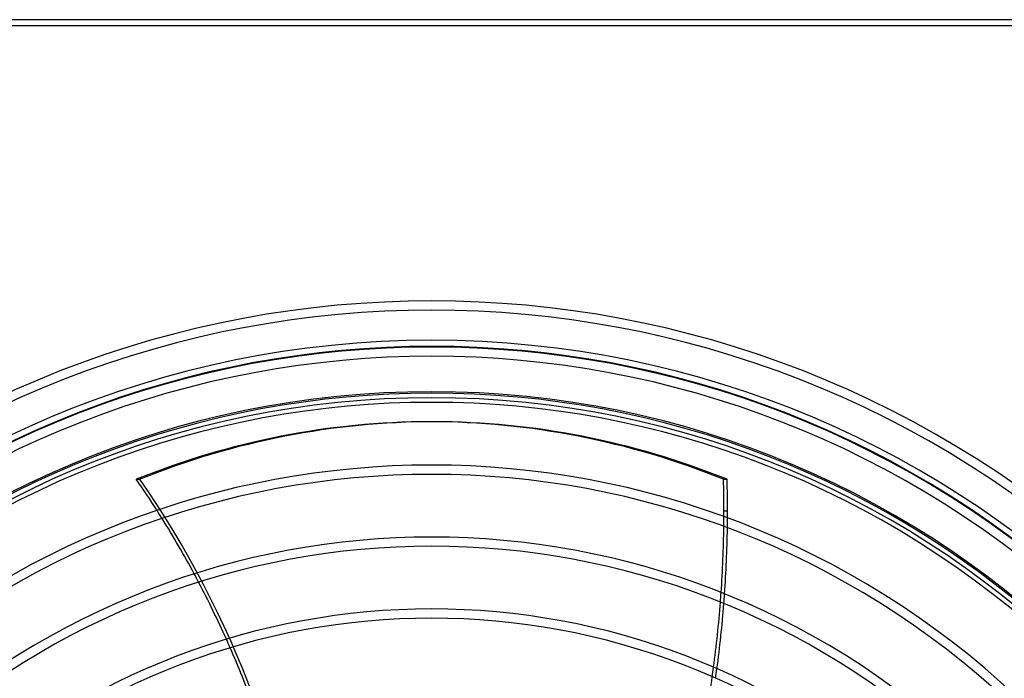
# Model space of a CAD drawing. Header units: millimetres. Extents: x -215 to 215, y -215 to 215.
# Tile 57 of 62: x -68 to 95, y 106 to 215. Entities that reach past the tile are written whole.
import ezdxf

# ---------------------------------------------------------------- set-up
doc = ezdxf.new("R2010")
doc.units = ezdxf.units.MM
doc.layers.add('MAIN-1', color=7, linetype='Continuous')
doc.layers.add('MAIN-2', color=7, linetype='Continuous')

msp = doc.modelspace()

# ---------------------------------------------------------------- linework, layer by layer
at = {"layer": 'MAIN-1'}
for p, q in [((195, 215), (-195, 215)), ((0.29, 148.53), (-0.29, 148.53)), ((48.28, 139.03), (48.87, 139.03)), ((48.94, 133.76), (48.35, 133.76))]:
    msp.add_line(p, q, dxfattribs=at)
for radius, start, end in [(168.51, 46.4725, 133.5275), (166.99, 46.57, 133.4301), (160.89, 46.5831, 133.4169), (161, 46.6283, 133.3717), (159.36, 46.6451, 133.3549), (153.26, 46.6624, 133.3376), (151.74, 46.7277, 133.2722), (141.37, 46.8545, 133.1454), (139.84, 46.8748, 133.1252), (129.47, 47.025, 132.975), (127.95, 47.0492, 132.9508), (117.58, 47.2299, 132.77), (116.05, 47.2593, 132.7407)]:
    msp.add_arc((0, 0), radius, start, end, dxfattribs=at)
for centre, major_axis, start_param, end_param in [((-0.29, -45.75), (0, -194.28), -3.141593, -2.827433), ((-0.29, -45.75), (0, -194.28), 2.827433, 3.141593), ((0.29, -45.75), (0, 194.28), -0.314159, 0), ((-146.16, 35.63), (0, -158.6), 2.238824, 2.280953), ((-79.96, 133.76), (0, -158.6), 1.570796, 1.604014), ((-79.37, 133.76), (0, 158.6), -1.570796, -1.537579), ((-79.96, 133.76), (0, -158.6), 1.565027, 1.570796), ((-79.37, 133.76), (0, 158.6), -1.577921, -1.570796), ((-146.16, 35.63), (0, -158.6), 2.15706, 2.228214), ((-79.96, 133.76), (0, -158.6), 1.485784, 1.554819), ((-79.37, 133.76), (0, 158.6), -1.657259, -1.588141), ((-146.16, 35.63), (0, -158.6), 2.077302, 2.146732), ((-79.96, 133.76), (0, -158.6), 1.407234, 1.475681), ((-79.37, 133.76), (0, 158.6), -1.735903, -1.667375), ((-146.16, 35.63), (0, -158.6), 1.999115, 2.067199), ((-79.96, 133.76), (0, -158.6), 1.329123, 1.3972)]:
    msp.add_ellipse(centre, major_axis=major_axis, ratio=0.809017, start_param=start_param, end_param=end_param, dxfattribs=at)
at = {"layer": 'MAIN-2'}
for p, q in [((194, 214), (-194, 214)), ((0, 153.5), (0, 153.5)), ((0, 152.5), (0, 152.5)), ((-48.87, 139.03), (-48.28, 139.03))]:
    msp.add_line(p, q, dxfattribs=at)
for radius, start, end in [(162, 0, 180), (153.5, 90, 180), (153.5, 0, 90), (152.5, 90, 180), (152.5, 0, 90)]:
    msp.add_arc((0, 0), radius, start, end, dxfattribs=at)
for centre, major_axis, start_param, end_param in [((0.29, -45.75), (0, 194.28), 0, 0.314159), ((-145.57, 35.63), (0, -158.6), 1.73342, 2.280953), ((-146.16, 35.63), (0, -158.6), 2.228214, 2.238824), ((-79.96, 133.76), (0, -158.6), 1.554819, 1.565027), ((-79.37, 133.76), (0, 158.6), -1.588141, -1.577921), ((-146.16, 35.63), (0, -158.6), 2.146732, 2.15706), ((-79.96, 133.76), (0, -158.6), 1.475681, 1.485784), ((-79.37, 133.76), (0, 158.6), -1.667375, -1.657259), ((-146.16, 35.63), (0, -158.6), 2.067199, 2.077302), ((-79.96, 133.76), (0, -158.6), 1.3972, 1.407234), ((-79.37, 133.76), (0, 158.6), -1.745949, -1.735903)]:
    msp.add_ellipse(centre, major_axis=major_axis, ratio=0.809017, start_param=start_param, end_param=end_param, dxfattribs=at)

doc.saveas('drawing.dxf')
